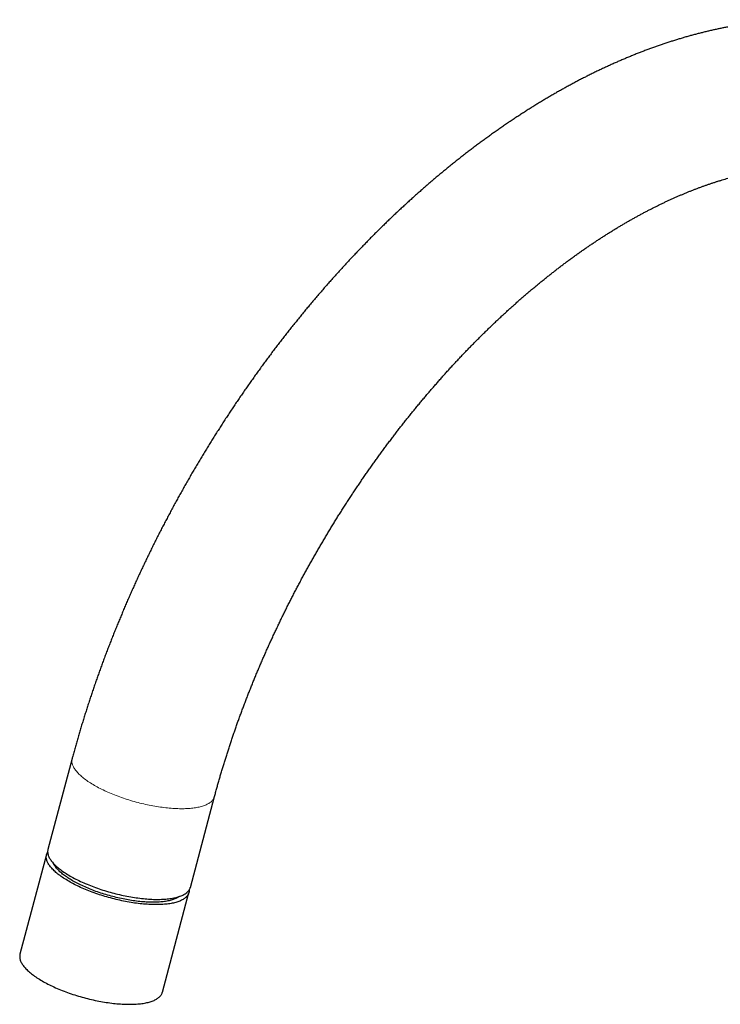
# Model space of a CAD drawing. Header units: millimetres. Extents: x 8 to 835, y 12 to 866.
# Tile 18 of 46: x 583 to 692, y 265 to 417. Entities that reach past the tile are written whole.
import ezdxf

# ---------------------------------------------------------------- set-up
doc = ezdxf.new("R2010")
doc.units = ezdxf.units.MM

msp = doc.modelspace()

# ---------------------------------------------------------------- linework, layer by layer
at = {"color": 7, "linetype": 'Continuous', "lineweight": 30}
for p, q in [((591.54, 302.92), (587.8, 288.88)), ((609.83, 283.01), (613.57, 297.04)), ((587.58, 288.07), (583.47, 272.65)), ((605.5, 266.78), (609.61, 282.19))]:
    msp.add_line(p, q, dxfattribs=at)
at = {"color": 8, "linetype": 'Continuous', "lineweight": 0, "flags": 128}
for points in [[(591.54, 302.92), (591.52, 302.85), (591.51, 302.75), (591.5, 302.64), (591.49, 302.54), (591.5, 302.43), (591.51, 302.32), (591.53, 302.21), (591.56, 302.1), (591.6, 301.98), (591.64, 301.87), (591.69, 301.75), (591.75, 301.64), (591.81, 301.52), (591.88, 301.4), (591.96, 301.28), (592.05, 301.15), (592.15, 301.03), (592.25, 300.91), (592.36, 300.79), (592.47, 300.66), (592.59, 300.54), (592.72, 300.41), (592.86, 300.29), (593, 300.16), (593.15, 300.04), (593.31, 299.91), (593.47, 299.78), (593.64, 299.66), (593.81, 299.53), (593.99, 299.41), (594.18, 299.28), (594.37, 299.16), (594.57, 299.04), (594.77, 298.91), (594.98, 298.79)], [(594.98, 298.79), (595.19, 298.67), (595.41, 298.55), (595.64, 298.43), (595.86, 298.31), (596.1, 298.19), (596.33, 298.08), (596.58, 297.96), (596.82, 297.85), (597.07, 297.74), (597.32, 297.63), (597.58, 297.52), (597.84, 297.41), (598.11, 297.31), (598.37, 297.2), (598.64, 297.1), (598.91, 297), (599.19, 296.9), (599.47, 296.81), (599.74, 296.71), (600.03, 296.62), (600.31, 296.53), (600.59, 296.45), (600.88, 296.36), (601.16, 296.28), (601.45, 296.2), (601.74, 296.13), (602.03, 296.05), (602.32, 295.98), (602.61, 295.91), (602.9, 295.85), (603.19, 295.79), (603.48, 295.73), (603.77, 295.67), (604.05, 295.61), (604.34, 295.56), (604.62, 295.52), (604.91, 295.47), (605.19, 295.43), (605.47, 295.39), (605.75, 295.35), (606.02, 295.32), (606.3, 295.29), (606.57, 295.27), (606.84, 295.24), (607.1, 295.23), (607.37, 295.21), (607.63, 295.2), (607.88, 295.19), (608.13, 295.18), (608.38, 295.18), (608.62, 295.18), (608.86, 295.18), (609.1, 295.19), (609.33, 295.2), (609.56, 295.21), (609.78, 295.23), (610, 295.25), (610.21, 295.27), (610.41, 295.3), (610.62, 295.33), (610.81, 295.36), (611, 295.39), (611.19, 295.43), (611.36, 295.48), (611.54, 295.52), (611.7, 295.57), (611.86, 295.62), (612.01, 295.67), (612.16, 295.73), (612.3, 295.79), (612.44, 295.86), (612.56, 295.92), (612.68, 295.99), (612.8, 296.06), (612.9, 296.14), (613, 296.21), (613.09, 296.29), (613.18, 296.37), (613.25, 296.46), (613.32, 296.54), (613.39, 296.63), (613.44, 296.72), (613.49, 296.82), (613.53, 296.91), (613.56, 297.01), (613.57, 297.04)]]:
    msp.add_lwpolyline(points, dxfattribs=at)
at = {"color": 7, "linetype": 'Continuous', "lineweight": 30, "flags": 128}
for points in [[(609.66, 282.62), (609.66, 282.57), (609.65, 282.46), (609.64, 282.36), (609.63, 282.26), (609.6, 282.16), (609.57, 282.06), (609.53, 281.96), (609.48, 281.87), (609.42, 281.78), (609.36, 281.69), (609.29, 281.6), (609.21, 281.52), (609.13, 281.44), (609.03, 281.36), (608.93, 281.28), (608.83, 281.21), (608.71, 281.14), (608.59, 281.07), (608.47, 281), (608.33, 280.94), (608.19, 280.88), (608.04, 280.82), (607.89, 280.77), (607.73, 280.72), (607.56, 280.67), (607.39, 280.62), (607.21, 280.58), (607.03, 280.54), (606.84, 280.51), (606.64, 280.48), (606.44, 280.45), (606.23, 280.42), (606.02, 280.4), (605.81, 280.38), (605.58, 280.36), (605.36, 280.35), (605.13, 280.34), (604.89, 280.33), (604.65, 280.33), (604.4, 280.33), (604.16, 280.33), (603.9, 280.34), (603.65, 280.35), (603.39, 280.36), (603.13, 280.38), (602.86, 280.4), (602.59, 280.42), (602.32, 280.45), (602.05, 280.48), (601.77, 280.51), (601.49, 280.54), (601.21, 280.58), (600.93, 280.63), (600.65, 280.67), (600.36, 280.72), (600.07, 280.77), (599.79, 280.82), (599.5, 280.88), (599.21, 280.94), (598.92, 281), (598.63, 281.07), (598.34, 281.14), (598.05, 281.21), (597.76, 281.28), (597.47, 281.36), (597.19, 281.44), (596.9, 281.52), (596.61, 281.61), (596.33, 281.69), (596.05, 281.78), (595.77, 281.87), (595.49, 281.97), (595.21, 282.06), (594.94, 282.16), (594.66, 282.26), (594.39, 282.36), (594.13, 282.46), (593.86, 282.57), (593.6, 282.68), (593.35, 282.79), (593.09, 282.9), (592.85, 283.01), (592.6, 283.12), (592.36, 283.24), (592.12, 283.35), (591.89, 283.47), (591.66, 283.59), (591.44, 283.71), (591.22, 283.83), (591.01, 283.95), (590.8, 284.07), (590.6, 284.2), (590.4, 284.32), (590.21, 284.44), (590.02, 284.57), (589.84, 284.69), (589.67, 284.82), (589.5, 284.94), (589.34, 285.07), (589.18, 285.2), (589.03, 285.32), (588.89, 285.45), (588.76, 285.57), (588.63, 285.7), (588.5, 285.82), (588.39, 285.95), (588.28, 286.07), (588.18, 286.19), (588.09, 286.32), (588, 286.44), (587.92, 286.56), (587.85, 286.68), (587.78, 286.8), (587.73, 286.91), (587.68, 287.03), (587.63, 287.14), (587.6, 287.26), (587.57, 287.37), (587.55, 287.48), (587.54, 287.59), (587.53, 287.7), (587.54, 287.8), (587.55, 287.9), (587.57, 288.01), (587.59, 288.11), (587.62, 288.2), (587.66, 288.3), (587.71, 288.39), (587.75, 288.46)], [(587.8, 288.88), (587.78, 288.82), (587.76, 288.71), (587.75, 288.61), (587.75, 288.5), (587.76, 288.4), (587.77, 288.29), (587.79, 288.18), (587.82, 288.07), (587.85, 287.95), (587.9, 287.84), (587.95, 287.72), (588, 287.6), (588.07, 287.48), (588.14, 287.37), (588.22, 287.24), (588.31, 287.12), (588.4, 287), (588.51, 286.88), (588.61, 286.75), (588.73, 286.63), (588.85, 286.51), (588.98, 286.38), (589.12, 286.25), (589.26, 286.13), (589.41, 286), (589.57, 285.88), (589.73, 285.75), (589.9, 285.63), (590.07, 285.5), (590.25, 285.38), (590.44, 285.25), (590.63, 285.13), (590.83, 285), (591.03, 284.88), (591.24, 284.76)], [(608.12, 281.59), (608.12, 281.59), (608.02, 281.52), (607.92, 281.45), (607.8, 281.39), (607.69, 281.33), (607.56, 281.27), (607.43, 281.22), (607.3, 281.16), (607.16, 281.11), (607.01, 281.07), (606.86, 281.02), (606.7, 280.98), (606.53, 280.94), (606.36, 280.91), (606.19, 280.87), (606.01, 280.84), (605.82, 280.82), (605.63, 280.79), (605.44, 280.77), (605.24, 280.75), (605.03, 280.74), (604.82, 280.73), (604.61, 280.72), (604.39, 280.71), (604.17, 280.71), (603.95, 280.71), (603.72, 280.71), (603.48, 280.72), (603.25, 280.73), (603.01, 280.74), (602.77, 280.75), (602.52, 280.77), (602.28, 280.79), (602.03, 280.82), (601.77, 280.84), (601.52, 280.87), (601.26, 280.91), (601, 280.94), (600.74, 280.98), (600.48, 281.02), (600.22, 281.07), (599.96, 281.11), (599.69, 281.16), (599.43, 281.22), (599.16, 281.27), (598.89, 281.33), (598.63, 281.39), (598.36, 281.45), (598.09, 281.52), (597.83, 281.59), (597.56, 281.66), (597.3, 281.73), (597.03, 281.81), (596.77, 281.88), (596.51, 281.96), (596.25, 282.05), (595.99, 282.13), (595.73, 282.22), (595.48, 282.3), (595.22, 282.39), (594.97, 282.49), (594.73, 282.58), (594.48, 282.67), (594.24, 282.77), (594, 282.87), (593.76, 282.97), (593.53, 283.07), (593.3, 283.18), (593.07, 283.28), (592.85, 283.39), (592.63, 283.49), (592.42, 283.6), (592.21, 283.71), (592, 283.82), (591.8, 283.93), (591.61, 284.04), (591.41, 284.16), (591.23, 284.27), (591.05, 284.38), (590.87, 284.5), (590.7, 284.61), (590.53, 284.73), (590.37, 284.84), (590.22, 284.96), (590.07, 285.07), (589.93, 285.19), (589.79, 285.31), (589.66, 285.42), (589.53, 285.54), (589.41, 285.65), (589.3, 285.77), (589.19, 285.88), (589.1, 286), (589, 286.11), (588.92, 286.22), (588.84, 286.33), (588.76, 286.44), (588.7, 286.55), (588.64, 286.66), (588.58, 286.77), (588.57, 286.81)], [(591.24, 284.76), (591.45, 284.64), (591.67, 284.52), (591.89, 284.4), (592.12, 284.28), (592.36, 284.16), (592.59, 284.05), (592.83, 283.93), (593.08, 283.82), (593.33, 283.7), (593.58, 283.59), (593.84, 283.49), (594.1, 283.38), (594.36, 283.27), (594.63, 283.17), (594.9, 283.07), (595.17, 282.97), (595.45, 282.87), (595.72, 282.78), (596, 282.68), (596.28, 282.59), (596.57, 282.5), (596.85, 282.42), (597.14, 282.33), (597.42, 282.25), (597.71, 282.17), (598, 282.09), (598.29, 282.02), (598.58, 281.95), (598.87, 281.88), (599.16, 281.82), (599.45, 281.75), (599.74, 281.69), (600.02, 281.64), (600.31, 281.58), (600.6, 281.53), (600.88, 281.48), (601.17, 281.44), (601.45, 281.4), (601.73, 281.36), (602.01, 281.32), (602.28, 281.29), (602.56, 281.26), (602.83, 281.24), (603.1, 281.21), (603.36, 281.19), (603.62, 281.18), (603.88, 281.16), (604.14, 281.15), (604.39, 281.15), (604.64, 281.14), (604.88, 281.14), (605.12, 281.15), (605.36, 281.16), (605.59, 281.17), (605.82, 281.18), (606.04, 281.2), (606.26, 281.22), (606.47, 281.24), (606.67, 281.26), (606.87, 281.29), (607.07, 281.33), (607.26, 281.36), (607.44, 281.4), (607.62, 281.44), (607.79, 281.49), (607.96, 281.54), (608.12, 281.59), (608.27, 281.64), (608.42, 281.7), (608.56, 281.76), (608.69, 281.82), (608.82, 281.89), (608.94, 281.96), (609.05, 282.03), (609.16, 282.1), (609.26, 282.18), (609.35, 282.26), (609.43, 282.34), (609.51, 282.43), (609.58, 282.51), (609.64, 282.6), (609.7, 282.69), (609.75, 282.79), (609.79, 282.88), (609.82, 282.98), (609.83, 283.01)], [(583.47, 272.65), (583.45, 272.59), (583.44, 272.49), (583.43, 272.38), (583.42, 272.28), (583.43, 272.17), (583.44, 272.06), (583.46, 271.95), (583.49, 271.84), (583.52, 271.73), (583.56, 271.61), (583.61, 271.5), (583.67, 271.38), (583.74, 271.26), (583.81, 271.14), (583.89, 271.02), (583.97, 270.9), (584.07, 270.78), (584.17, 270.65), (584.28, 270.53), (584.39, 270.4), (584.51, 270.28), (584.64, 270.15), (584.78, 270.03), (584.92, 269.9), (585.07, 269.78), (585.23, 269.65), (585.39, 269.53), (585.56, 269.4), (585.73, 269.28), (585.91, 269.15), (586.1, 269.03), (586.29, 268.9), (586.48, 268.78), (586.69, 268.66), (586.89, 268.53), (587.11, 268.41), (587.33, 268.29), (587.55, 268.17), (587.78, 268.05), (588.01, 267.94), (588.25, 267.82), (588.49, 267.7), (588.73, 267.59), (588.98, 267.48), (589.24, 267.37), (589.49, 267.26), (589.75, 267.15), (590.02, 267.05), (590.28, 266.94), (590.55, 266.84), (590.82, 266.74), (591.1, 266.64), (591.38, 266.55), (591.65, 266.45), (591.94, 266.36), (592.22, 266.27), (592.5, 266.19), (592.79, 266.1), (593.07, 266.02), (593.36, 265.94), (593.65, 265.87), (593.94, 265.79), (594.23, 265.72), (594.52, 265.65), (594.81, 265.59), (595.1, 265.52), (595.39, 265.46), (595.67, 265.41), (595.96, 265.35), (596.25, 265.3), (596.53, 265.25), (596.82, 265.21), (597.1, 265.17), (597.38, 265.13), (597.66, 265.09), (597.93, 265.06), (598.21, 265.03), (598.48, 265), (598.75, 264.98), (599.01, 264.96), (599.28, 264.94), (599.54, 264.93), (599.79, 264.92), (600.04, 264.91), (600.29, 264.91), (600.54, 264.91), (600.78, 264.91), (601.01, 264.92), (601.25, 264.93), (601.47, 264.94), (601.69, 264.96), (601.91, 264.98), (602.12, 265), (602.33, 265.03), (602.53, 265.06), (602.73, 265.09), (602.92, 265.13), (603.1, 265.17), (603.28, 265.21), (603.45, 265.25), (603.62, 265.3), (603.78, 265.35), (603.93, 265.41), (604.08, 265.46), (604.22, 265.52), (604.36, 265.59), (604.48, 265.65), (604.6, 265.72), (604.72, 265.79), (604.82, 265.86), (604.92, 265.94), (605.01, 266.02), (605.1, 266.1), (605.18, 266.19), (605.25, 266.27), (605.31, 266.36), (605.37, 266.45), (605.41, 266.55), (605.46, 266.64), (605.49, 266.74), (605.5, 266.78)]]:
    msp.add_lwpolyline(points, dxfattribs=at)
at = {"color": 7, "linetype": 'Continuous', "lineweight": 30}
for points, knots in [([(756.72, 353.32), (756.72, 353.45), (756.72, 353.79), (756.71, 354.37), (756.7, 355.05), (756.69, 355.72), (756.67, 356.39), (756.65, 357.07), (756.63, 357.74), (756.6, 358.4), (756.56, 359.07), (756.52, 359.73), (756.48, 360.39), (756.43, 361.05), (756.38, 361.71), (756.33, 362.36), (756.27, 363.01), (756.2, 363.66), (756.13, 364.31), (756.06, 364.96), (755.98, 365.6), (755.9, 366.24), (755.82, 366.87), (755.73, 367.51), (755.63, 368.14), (755.53, 368.77), (755.43, 369.4), (755.32, 370.02), (755.21, 370.64), (755.09, 371.26), (754.97, 371.87), (754.85, 372.49), (754.72, 373.09), (754.59, 373.7), (754.45, 374.3), (754.31, 374.9), (754.16, 375.5), (754.01, 376.1), (753.86, 376.69), (753.7, 377.27), (753.54, 377.86), (753.37, 378.44), (753.2, 379.02), (753.02, 379.59), (752.84, 380.16), (752.66, 380.73), (752.47, 381.29), (752.28, 381.85), (752.08, 382.41), (751.88, 382.96), (751.68, 383.51), (751.47, 384.06), (751.25, 384.6), (751.04, 385.14), (750.82, 385.67), (750.59, 386.2), (750.36, 386.73), (750.13, 387.25), (749.89, 387.77), (749.65, 388.29), (749.41, 388.8), (749.16, 389.31), (748.9, 389.81), (748.65, 390.31), (748.39, 390.8), (748.12, 391.29), (747.85, 391.78), (747.58, 392.26), (747.31, 392.74), (747.03, 393.22), (746.74, 393.69), (746.46, 394.15), (746.17, 394.62), (745.87, 395.07), (745.57, 395.53), (745.27, 395.97), (744.97, 396.42), (744.66, 396.86), (744.35, 397.29), (744.03, 397.73), (743.71, 398.15), (743.39, 398.58), (743.06, 398.99), (742.73, 399.41), (742.4, 399.82), (742.06, 400.22), (741.72, 400.62), (741.38, 401.02), (741.03, 401.41), (740.68, 401.8), (740.33, 402.18), (739.98, 402.56), (739.62, 402.93), (739.25, 403.3), (738.89, 403.66), (738.52, 404.02), (738.15, 404.37), (737.77, 404.73), (737.39, 405.07), (737.01, 405.41), (736.63, 405.75), (736.24, 406.08), (735.85, 406.41), (735.45, 406.73), (735.06, 407.05), (734.66, 407.36), (734.25, 407.67), (733.85, 407.97), (733.44, 408.27), (733.03, 408.56), (732.62, 408.85), (732.2, 409.14), (731.78, 409.42), (731.36, 409.69), (730.93, 409.96), (730.5, 410.23), (730.07, 410.49), (729.64, 410.75), (729.2, 411), (728.76, 411.25), (728.32, 411.49), (727.87, 411.73), (727.43, 411.96), (726.98, 412.19), (726.52, 412.41), (726.07, 412.63), (725.61, 412.84), (725.15, 413.05), (724.69, 413.25), (724.22, 413.45), (723.75, 413.64), (723.28, 413.83), (722.81, 414.01), (722.33, 414.19), (721.86, 414.37), (721.38, 414.53), (720.89, 414.7), (720.41, 414.86), (719.92, 415.01), (719.43, 415.16), (718.94, 415.3), (718.44, 415.44), (717.95, 415.58), (717.45, 415.71), (716.94, 415.83), (716.44, 415.95), (715.93, 416.06), (715.43, 416.17), (714.92, 416.27), (714.4, 416.37), (713.89, 416.47), (713.37, 416.55), (712.85, 416.64), (712.33, 416.71), (711.81, 416.79), (711.28, 416.85), (710.75, 416.92), (710.22, 416.97), (709.69, 417.03), (709.16, 417.07), (708.62, 417.11), (708.08, 417.15), (707.54, 417.18), (707, 417.21), (706.46, 417.23), (705.91, 417.24), (705.37, 417.25), (704.82, 417.26), (704.27, 417.26), (703.72, 417.25), (703.16, 417.24), (702.61, 417.22), (702.05, 417.2), (701.49, 417.17), (700.93, 417.14), (700.37, 417.1), (699.8, 417.06), (699.24, 417.01), (698.67, 416.95), (698.11, 416.89), (697.54, 416.83), (696.97, 416.76), (696.4, 416.68), (695.82, 416.6), (695.25, 416.52), (694.67, 416.42), (694.1, 416.33), (693.52, 416.22), (692.94, 416.12), (692.36, 416), (691.78, 415.89), (691.2, 415.76), (690.62, 415.63), (690.03, 415.5), (689.45, 415.36), (688.86, 415.21), (688.28, 415.06), (687.69, 414.91), (687.1, 414.75), (686.51, 414.58), (685.93, 414.41), (685.34, 414.23), (684.75, 414.05), (684.16, 413.86), (683.57, 413.67), (682.97, 413.47), (682.38, 413.27), (681.79, 413.06), (681.2, 412.85), (680.61, 412.63), (680.01, 412.41), (679.42, 412.18), (678.83, 411.95), (678.23, 411.71), (677.64, 411.46), (677.04, 411.21), (676.45, 410.96), (675.86, 410.7), (675.26, 410.44), (674.67, 410.17), (674.07, 409.9), (673.48, 409.62), (672.89, 409.34), (672.29, 409.05), (671.7, 408.76), (671.11, 408.46), (670.51, 408.16), (669.92, 407.85), (669.33, 407.54), (668.74, 407.22), (668.15, 406.9), (667.55, 406.57), (666.96, 406.24), (666.37, 405.91), (665.78, 405.57), (665.19, 405.22), (664.61, 404.87), (664.02, 404.52), (663.43, 404.16), (662.84, 403.8), (662.26, 403.43), (661.67, 403.06), (661.09, 402.68), (660.5, 402.3), (659.92, 401.92), (659.33, 401.53), (658.75, 401.13), (658.17, 400.74), (657.59, 400.33), (657.01, 399.93), (656.43, 399.52), (655.86, 399.1), (655.28, 398.68), (654.7, 398.26), (654.13, 397.83), (653.56, 397.4), (652.98, 396.97), (652.41, 396.53), (651.84, 396.08), (651.27, 395.63), (650.7, 395.18), (650.14, 394.73), (649.57, 394.27), (649.01, 393.8), (648.44, 393.34), (647.88, 392.87), (647.32, 392.39), (646.76, 391.91), (646.2, 391.43), (645.65, 390.94), (645.09, 390.45), (644.54, 389.96), (643.98, 389.46), (643.43, 388.96), (642.88, 388.45), (642.33, 387.95), (641.79, 387.43), (641.24, 386.92), (640.7, 386.4), (640.16, 385.88), (639.61, 385.35), (639.08, 384.82), (638.54, 384.29), (638, 383.75), (637.47, 383.21), (636.94, 382.67), (636.41, 382.12), (635.88, 381.57), (635.35, 381.02), (634.82, 380.46), (634.3, 379.9), (633.78, 379.34), (633.26, 378.77), (632.74, 378.2), (632.22, 377.63), (631.71, 377.06), (631.2, 376.48), (630.69, 375.9), (630.18, 375.31), (629.67, 374.73), (629.17, 374.13), (628.67, 373.54), (628.17, 372.95), (627.67, 372.35), (627.17, 371.74), (626.68, 371.14), (626.19, 370.53), (625.7, 369.92), (625.21, 369.31), (624.72, 368.69), (624.24, 368.08), (623.76, 367.46), (623.28, 366.83), (622.81, 366.21), (622.33, 365.58), (621.86, 364.95), (621.39, 364.31), (620.92, 363.68), (620.46, 363.04), (620, 362.4), (619.54, 361.75), (619.08, 361.11), (618.63, 360.46), (618.17, 359.81), (617.72, 359.16), (617.28, 358.5), (616.83, 357.85), (616.39, 357.19), (615.95, 356.53), (615.51, 355.86), (615.08, 355.2), (614.65, 354.53), (614.22, 353.86), (613.79, 353.19), (613.37, 352.52), (612.95, 351.84), (612.53, 351.17), (612.11, 350.49), (611.7, 349.81), (611.29, 349.12), (610.88, 348.44), (610.48, 347.75), (610.08, 347.07), (609.68, 346.38), (609.28, 345.69), (608.89, 344.99), (608.5, 344.3), (608.11, 343.6), (607.73, 342.91), (607.34, 342.21), (606.97, 341.51), (606.59, 340.8), (606.22, 340.1), (605.85, 339.4), (605.48, 338.69), (605.12, 337.98), (604.76, 337.28), (604.4, 336.57), (604.05, 335.86), (603.7, 335.14), (603.35, 334.43), (603.01, 333.72), (602.67, 333), (602.33, 332.28), (601.99, 331.57), (601.66, 330.85), (601.33, 330.13), (601.01, 329.41), (600.69, 328.69), (600.37, 327.97), (600.05, 327.24), (599.74, 326.52), (599.43, 325.79), (599.13, 325.07), (598.82, 324.34), (598.53, 323.62), (598.23, 322.89), (597.94, 322.16), (597.65, 321.43), (597.37, 320.7), (597.08, 319.98), (596.81, 319.25), (596.53, 318.52), (596.26, 317.78), (595.99, 317.05), (595.73, 316.32), (595.47, 315.59), (595.21, 314.86), (594.96, 314.13), (594.71, 313.39), (594.46, 312.66), (594.22, 311.93), (593.98, 311.19), (593.75, 310.46), (593.52, 309.73), (593.29, 309), (593.06, 308.26), (592.84, 307.53), (592.63, 306.8), (592.41, 306.06), (592.2, 305.33), (592, 304.6), (591.8, 303.87), (591.64, 303.3), (591.56, 302.99), (591.54, 302.92)], [0, 0, 0, 0, 0.001361, 0.003916, 0.00647, 0.009025, 0.01158, 0.014134, 0.016689, 0.019244, 0.021798, 0.024352, 0.026906, 0.02946, 0.032014, 0.034567, 0.03712, 0.039672, 0.042224, 0.044776, 0.047327, 0.049877, 0.052427, 0.054976, 0.057524, 0.060071, 0.062618, 0.065163, 0.067707, 0.070251, 0.072793, 0.075334, 0.077874, 0.080412, 0.082949, 0.085484, 0.088018, 0.09055, 0.093081, 0.095609, 0.098136, 0.100661, 0.103184, 0.105705, 0.108223, 0.11074, 0.113254, 0.115766, 0.118275, 0.120782, 0.123286, 0.125788, 0.128287, 0.130783, 0.133277, 0.135767, 0.138255, 0.140739, 0.14322, 0.145699, 0.148174, 0.150646, 0.153115, 0.15558, 0.158042, 0.160501, 0.162957, 0.165409, 0.167857, 0.170302, 0.172744, 0.175182, 0.177617, 0.180048, 0.182476, 0.1849, 0.187321, 0.189738, 0.192152, 0.194563, 0.19697, 0.199374, 0.201775, 0.204172, 0.206566, 0.208957, 0.211344, 0.213729, 0.21611, 0.218489, 0.220864, 0.223237, 0.225607, 0.227974, 0.230339, 0.232701, 0.235061, 0.237418, 0.239773, 0.242126, 0.244476, 0.246825, 0.249172, 0.251516, 0.25386, 0.256201, 0.258541, 0.26088, 0.263217, 0.265553, 0.267888, 0.270222, 0.272555, 0.274888, 0.277219, 0.279551, 0.281882, 0.284212, 0.286543, 0.288873, 0.291203, 0.293534, 0.295865, 0.298196, 0.300527, 0.30286, 0.305193, 0.307526, 0.309861, 0.312197, 0.314534, 0.316872, 0.319211, 0.321552, 0.323895, 0.326239, 0.328585, 0.330933, 0.333283, 0.335635, 0.337989, 0.340346, 0.342705, 0.345066, 0.34743, 0.349796, 0.352165, 0.354537, 0.356911, 0.359289, 0.361669, 0.364052, 0.366439, 0.368828, 0.371221, 0.373617, 0.376016, 0.378418, 0.380824, 0.383233, 0.385645, 0.388061, 0.390481, 0.392903, 0.395329, 0.397759, 0.400192, 0.402628, 0.405068, 0.407511, 0.409958, 0.412408, 0.414862, 0.417318, 0.419779, 0.422242, 0.424709, 0.427179, 0.429652, 0.432128, 0.434607, 0.43709, 0.439575, 0.442063, 0.444555, 0.447049, 0.449545, 0.452045, 0.454547, 0.457052, 0.459559, 0.462068, 0.46458, 0.467095, 0.469611, 0.47213, 0.47465, 0.477173, 0.479698, 0.482224, 0.484753, 0.487283, 0.489815, 0.492348, 0.494883, 0.497419, 0.499956, 0.502495, 0.505035, 0.507577, 0.510119, 0.512663, 0.515207, 0.517752, 0.520299, 0.522846, 0.525393, 0.527942, 0.530491, 0.533041, 0.535591, 0.538141, 0.540693, 0.543244, 0.545796, 0.548348, 0.5509, 0.553453, 0.556006, 0.558559, 0.561112, 0.563665, 0.566218, 0.568771, 0.571324, 0.573877, 0.57643, 0.578983, 0.581536, 0.584088, 0.58664, 0.589192, 0.591744, 0.594296, 0.596847, 0.599398, 0.601949, 0.6045, 0.60705, 0.6096, 0.612149, 0.614698, 0.617247, 0.619795, 0.622343, 0.624891, 0.627438, 0.629985, 0.632531, 0.635077, 0.637623, 0.640168, 0.642712, 0.645257, 0.6478, 0.650344, 0.652886, 0.655429, 0.657971, 0.660512, 0.663053, 0.665594, 0.668134, 0.670674, 0.673213, 0.675752, 0.678291, 0.680829, 0.683366, 0.685903, 0.68844, 0.690976, 0.693512, 0.696048, 0.698583, 0.701118, 0.703652, 0.706186, 0.708719, 0.711252, 0.713785, 0.716317, 0.718849, 0.721381, 0.723912, 0.726443, 0.728974, 0.731504, 0.734034, 0.736564, 0.739093, 0.741622, 0.74415, 0.746679, 0.749207, 0.751735, 0.754262, 0.756789, 0.759316, 0.761843, 0.764369, 0.766896, 0.769421, 0.771947, 0.774473, 0.776998, 0.779523, 0.782048, 0.784573, 0.787097, 0.789621, 0.792146, 0.79467, 0.797193, 0.799717, 0.802241, 0.804764, 0.807287, 0.809811, 0.812334, 0.814857, 0.817379, 0.819902, 0.822425, 0.824947, 0.82747, 0.829992, 0.832515, 0.835037, 0.83756, 0.840082, 0.842604, 0.845126, 0.847649, 0.850171, 0.852693, 0.855216, 0.857738, 0.86026, 0.862783, 0.865305, 0.867828, 0.87035, 0.872873, 0.875395, 0.877918, 0.880441, 0.882964, 0.885487, 0.88801, 0.890533, 0.893057, 0.89558, 0.898104, 0.900628, 0.903152, 0.905676, 0.9082, 0.910725, 0.91325, 0.915775, 0.9183, 0.920825, 0.923351, 0.925876, 0.928402, 0.930929, 0.933455, 0.935982, 0.938509, 0.941036, 0.943563, 0.946091, 0.948619, 0.951148, 0.953676, 0.956205, 0.958735, 0.961264, 0.963794, 0.966325, 0.968855, 0.971386, 0.973918, 0.976449, 0.978981, 0.981514, 0.984047, 0.98658, 0.989113, 0.991647, 0.994182, 0.996717, 0.999252, 1, 1, 1, 1]), ([(613.57, 297.04), (613.6, 297.15), (613.69, 297.48), (613.83, 298.02), (614.01, 298.66), (614.19, 299.3), (614.38, 299.94), (614.56, 300.58), (614.76, 301.23), (614.95, 301.87), (615.15, 302.52), (615.35, 303.16), (615.56, 303.81), (615.77, 304.46), (615.98, 305.1), (616.19, 305.75), (616.41, 306.4), (616.64, 307.05), (616.86, 307.7), (617.09, 308.35), (617.32, 308.99), (617.56, 309.64), (617.8, 310.29), (618.04, 310.94), (618.29, 311.59), (618.54, 312.24), (618.79, 312.89), (619.05, 313.54), (619.31, 314.19), (619.57, 314.84), (619.83, 315.49), (620.1, 316.13), (620.38, 316.78), (620.65, 317.43), (620.93, 318.08), (621.21, 318.72), (621.5, 319.37), (621.78, 320.02), (622.07, 320.66), (622.37, 321.31), (622.67, 321.95), (622.97, 322.59), (623.27, 323.24), (623.58, 323.88), (623.88, 324.52), (624.2, 325.16), (624.51, 325.8), (624.83, 326.44), (625.15, 327.07), (625.48, 327.71), (625.8, 328.35), (626.13, 328.98), (626.46, 329.61), (626.8, 330.25), (627.14, 330.88), (627.48, 331.51), (627.82, 332.13), (628.17, 332.76), (628.52, 333.39), (628.87, 334.01), (629.23, 334.63), (629.58, 335.25), (629.94, 335.87), (630.31, 336.49), (630.67, 337.11), (631.04, 337.72), (631.41, 338.34), (631.78, 338.95), (632.16, 339.56), (632.53, 340.17), (632.91, 340.77), (633.3, 341.38), (633.68, 341.98), (634.07, 342.58), (634.46, 343.18), (634.85, 343.77), (635.24, 344.37), (635.64, 344.96), (636.04, 345.55), (636.44, 346.14), (636.84, 346.72), (637.25, 347.31), (637.66, 347.89), (638.07, 348.47), (638.48, 349.05), (638.89, 349.62), (639.31, 350.19), (639.73, 350.76), (640.15, 351.33), (640.57, 351.89), (640.99, 352.45), (641.42, 353.01), (641.84, 353.57), (642.27, 354.12), (642.7, 354.67), (643.14, 355.22), (643.57, 355.77), (644.01, 356.31), (644.45, 356.85), (644.89, 357.39), (645.33, 357.92), (645.77, 358.45), (646.21, 358.98), (646.66, 359.51), (647.11, 360.03), (647.56, 360.55), (648.01, 361.07), (648.46, 361.58), (648.91, 362.09), (649.37, 362.6), (649.82, 363.1), (650.28, 363.6), (650.74, 364.1), (651.2, 364.59), (651.66, 365.08), (652.12, 365.57), (652.59, 366.05), (653.05, 366.53), (653.52, 367.01), (653.98, 367.48), (654.45, 367.95), (654.92, 368.42), (655.39, 368.88), (655.86, 369.34), (656.33, 369.8), (656.8, 370.25), (657.27, 370.7), (657.75, 371.14), (658.22, 371.59), (658.7, 372.02), (659.17, 372.46), (659.65, 372.89), (660.13, 373.31), (660.6, 373.74), (661.08, 374.15), (661.56, 374.57), (662.04, 374.98), (662.52, 375.39), (663, 375.79), (663.48, 376.19), (663.96, 376.58), (664.44, 376.97), (664.92, 377.36), (665.41, 377.74), (665.89, 378.12), (666.37, 378.5), (666.85, 378.87), (667.33, 379.24), (667.82, 379.6), (668.3, 379.96), (668.78, 380.31), (669.26, 380.66), (669.75, 381.01), (670.23, 381.35), (670.71, 381.69), (671.19, 382.02), (671.67, 382.35), (672.15, 382.67), (672.63, 382.99), (673.12, 383.31), (673.6, 383.62), (674.08, 383.93), (674.56, 384.23), (675.03, 384.53), (675.51, 384.82), (675.99, 385.11), (676.47, 385.4), (676.95, 385.68), (677.42, 385.96), (677.9, 386.23), (678.37, 386.5), (678.85, 386.76), (679.32, 387.02), (679.79, 387.28), (680.26, 387.53), (680.74, 387.77), (681.21, 388.01), (681.68, 388.25), (682.14, 388.48), (682.61, 388.71), (683.08, 388.94), (683.54, 389.16), (684.01, 389.37), (684.47, 389.58), (684.93, 389.79), (685.39, 389.99), (685.85, 390.18), (686.31, 390.38), (686.77, 390.56), (687.22, 390.75), (687.68, 390.93), (688.13, 391.1), (688.58, 391.27), (689.03, 391.44), (689.48, 391.6), (689.93, 391.75), (690.37, 391.91), (690.82, 392.05), (691.26, 392.2), (691.7, 392.33), (692.14, 392.47), (692.58, 392.6), (693.01, 392.72), (693.45, 392.84), (693.88, 392.96), (694.31, 393.07), (694.74, 393.18), (695.17, 393.28), (695.6, 393.38), (696.02, 393.48), (696.44, 393.57), (696.87, 393.65), (697.28, 393.73), (697.7, 393.81), (698.12, 393.88), (698.53, 393.95), (698.94, 394.02), (699.35, 394.08), (699.76, 394.13), (700.17, 394.18), (700.57, 394.23), (700.97, 394.27), (701.37, 394.31), (701.77, 394.34), (702.17, 394.37), (702.56, 394.4), (702.95, 394.42), (703.35, 394.43), (703.73, 394.44), (704.12, 394.45), (704.51, 394.46), (704.89, 394.46), (705.27, 394.45), (705.65, 394.44), (706.03, 394.43), (706.4, 394.41), (706.78, 394.39), (707.15, 394.36), (707.52, 394.33), (707.89, 394.29), (708.25, 394.25), (708.62, 394.21), (708.98, 394.16), (709.34, 394.11), (709.7, 394.05), (710.06, 393.99), (710.41, 393.92), (710.77, 393.85), (711.12, 393.78), (711.47, 393.7), (711.82, 393.61), (712.17, 393.52), (712.51, 393.43), (712.86, 393.33), (713.2, 393.22), (713.54, 393.12), (713.88, 393), (714.21, 392.89), (714.55, 392.76), (714.88, 392.63), (715.21, 392.5), (715.54, 392.36), (715.87, 392.22), (716.19, 392.07), (716.52, 391.92), (716.84, 391.76), (717.16, 391.6), (717.47, 391.43), (717.78, 391.26), (718.1, 391.08), (718.4, 390.9), (718.71, 390.72), (719.01, 390.52), (719.31, 390.33), (719.61, 390.13), (719.9, 389.92), (720.19, 389.71), (720.48, 389.5), (720.77, 389.28), (721.05, 389.06), (721.33, 388.83), (721.6, 388.6), (721.87, 388.36), (722.14, 388.12), (722.41, 387.88), (722.67, 387.63), (722.93, 387.38), (723.18, 387.12), (723.43, 386.86), (723.68, 386.6), (723.93, 386.33), (724.17, 386.06), (724.41, 385.79), (724.65, 385.51), (724.88, 385.22), (725.11, 384.94), (725.34, 384.65), (725.56, 384.35), (725.78, 384.06), (726, 383.76), (726.21, 383.45), (726.43, 383.14), (726.64, 382.83), (726.84, 382.51), (727.05, 382.19), (727.25, 381.87), (727.44, 381.54), (727.64, 381.21), (727.83, 380.87), (728.02, 380.53), (728.21, 380.19), (728.39, 379.84), (728.57, 379.49), (728.75, 379.14), (728.92, 378.78), (729.09, 378.42), (729.26, 378.06), (729.43, 377.69), (729.59, 377.31), (729.76, 376.94), (729.91, 376.56), (730.07, 376.17), (730.22, 375.78), (730.37, 375.39), (730.52, 375), (730.66, 374.6), (730.8, 374.19), (730.94, 373.79), (731.07, 373.38), (731.21, 372.96), (731.33, 372.54), (731.46, 372.12), (731.58, 371.7), (731.7, 371.27), (731.82, 370.83), (731.93, 370.4), (732.05, 369.96), (732.15, 369.51), (732.26, 369.07), (732.36, 368.62), (732.46, 368.16), (732.56, 367.7), (732.65, 367.24), (732.74, 366.78), (732.82, 366.31), (732.91, 365.84), (732.99, 365.36), (733.06, 364.88), (733.14, 364.4), (733.21, 363.92), (733.27, 363.43), (733.34, 362.94), (733.4, 362.44), (733.46, 361.94), (733.51, 361.44), (733.56, 360.94), (733.61, 360.43), (733.65, 359.92), (733.69, 359.4), (733.73, 358.88), (733.76, 358.36), (733.79, 357.84), (733.82, 357.31), (733.85, 356.78), (733.87, 356.25), (733.88, 355.71), (733.9, 355.17), (733.91, 354.63), (733.91, 354.09), (733.92, 353.65), (733.92, 353.4), (733.92, 353.32)], [0, 0, 0, 0, 0.001388, 0.004048, 0.006707, 0.009368, 0.012029, 0.01469, 0.017352, 0.020014, 0.022677, 0.025341, 0.028005, 0.030669, 0.033334, 0.035999, 0.038665, 0.041331, 0.043998, 0.046665, 0.049332, 0.052, 0.054668, 0.057337, 0.060006, 0.062676, 0.065345, 0.068016, 0.070686, 0.073357, 0.076028, 0.078699, 0.081371, 0.084043, 0.086715, 0.089388, 0.092061, 0.094734, 0.097407, 0.100081, 0.102755, 0.105429, 0.108103, 0.110777, 0.113452, 0.116126, 0.118801, 0.121476, 0.124152, 0.126827, 0.129502, 0.132178, 0.134854, 0.137529, 0.140205, 0.142881, 0.145557, 0.148233, 0.150909, 0.153586, 0.156262, 0.158938, 0.161614, 0.16429, 0.166966, 0.169642, 0.172319, 0.174995, 0.177671, 0.180346, 0.183022, 0.185698, 0.188374, 0.191049, 0.193725, 0.1964, 0.199075, 0.20175, 0.204425, 0.207099, 0.209774, 0.212448, 0.215122, 0.217796, 0.22047, 0.223143, 0.225817, 0.22849, 0.231162, 0.233835, 0.236507, 0.239179, 0.24185, 0.244522, 0.247193, 0.249863, 0.252534, 0.255204, 0.257873, 0.260543, 0.263211, 0.26588, 0.268548, 0.271216, 0.273883, 0.27655, 0.279216, 0.281882, 0.284548, 0.287213, 0.289878, 0.292542, 0.295205, 0.297869, 0.300531, 0.303193, 0.305855, 0.308516, 0.311177, 0.313837, 0.316496, 0.319155, 0.321813, 0.324471, 0.327128, 0.329785, 0.332441, 0.335096, 0.337751, 0.340405, 0.343059, 0.345712, 0.348364, 0.351016, 0.353667, 0.356317, 0.358966, 0.361615, 0.364264, 0.366911, 0.369558, 0.372205, 0.37485, 0.377495, 0.380139, 0.382783, 0.385426, 0.388068, 0.390709, 0.39335, 0.39599, 0.39863, 0.401269, 0.403907, 0.406544, 0.409181, 0.411817, 0.414452, 0.417087, 0.419721, 0.422354, 0.424987, 0.427619, 0.430251, 0.432882, 0.435512, 0.438142, 0.440772, 0.4434, 0.446029, 0.448656, 0.451284, 0.453911, 0.456537, 0.459163, 0.461789, 0.464414, 0.467039, 0.469664, 0.472288, 0.474912, 0.477537, 0.480161, 0.482785, 0.485408, 0.488032, 0.490656, 0.49328, 0.495904, 0.498529, 0.501154, 0.503779, 0.506404, 0.50903, 0.511656, 0.514283, 0.516911, 0.51954, 0.522169, 0.5248, 0.527431, 0.530064, 0.532698, 0.535334, 0.53797, 0.540609, 0.543249, 0.545891, 0.548536, 0.551182, 0.553831, 0.556482, 0.559136, 0.561792, 0.564452, 0.567114, 0.56978, 0.57245, 0.575123, 0.5778, 0.580481, 0.583167, 0.585857, 0.588552, 0.591252, 0.593957, 0.596668, 0.599385, 0.602108, 0.604837, 0.607573, 0.610316, 0.613066, 0.615824, 0.61859, 0.621363, 0.624146, 0.626937, 0.629737, 0.632547, 0.635367, 0.638197, 0.641037, 0.643888, 0.64675, 0.649624, 0.652509, 0.655406, 0.658315, 0.661236, 0.66417, 0.667116, 0.670075, 0.673047, 0.676031, 0.679028, 0.682037, 0.685059, 0.688092, 0.691136, 0.694192, 0.697258, 0.700333, 0.703418, 0.70651, 0.70961, 0.712715, 0.715826, 0.71894, 0.722057, 0.725176, 0.728294, 0.73141, 0.734524, 0.737633, 0.740737, 0.743835, 0.746926, 0.750008, 0.753082, 0.756145, 0.759198, 0.762239, 0.765269, 0.768287, 0.771293, 0.774286, 0.777267, 0.780234, 0.783189, 0.786132, 0.789062, 0.791979, 0.794884, 0.797777, 0.800658, 0.803527, 0.806386, 0.809233, 0.812069, 0.814896, 0.817712, 0.820518, 0.823315, 0.826103, 0.828883, 0.831654, 0.834416, 0.837171, 0.839919, 0.84266, 0.845393, 0.84812, 0.850841, 0.853556, 0.856265, 0.858969, 0.861668, 0.864361, 0.86705, 0.869735, 0.872415, 0.875092, 0.877764, 0.880433, 0.883098, 0.885761, 0.88842, 0.891076, 0.89373, 0.896381, 0.89903, 0.901677, 0.904321, 0.906964, 0.909604, 0.912243, 0.914881, 0.917517, 0.920152, 0.922785, 0.925418, 0.928049, 0.93068, 0.933309, 0.935938, 0.938566, 0.941194, 0.943821, 0.946448, 0.949074, 0.9517, 0.954326, 0.956951, 0.959577, 0.962202, 0.964828, 0.967453, 0.970078, 0.972704, 0.97533, 0.977955, 0.980581, 0.983208, 0.985834, 0.988461, 0.991089, 0.993716, 0.996344, 0.998973, 1, 1, 1, 1])]:
    msp.add_open_spline(points, degree=3, knots=knots, dxfattribs=at)

doc.saveas('drawing.dxf')
